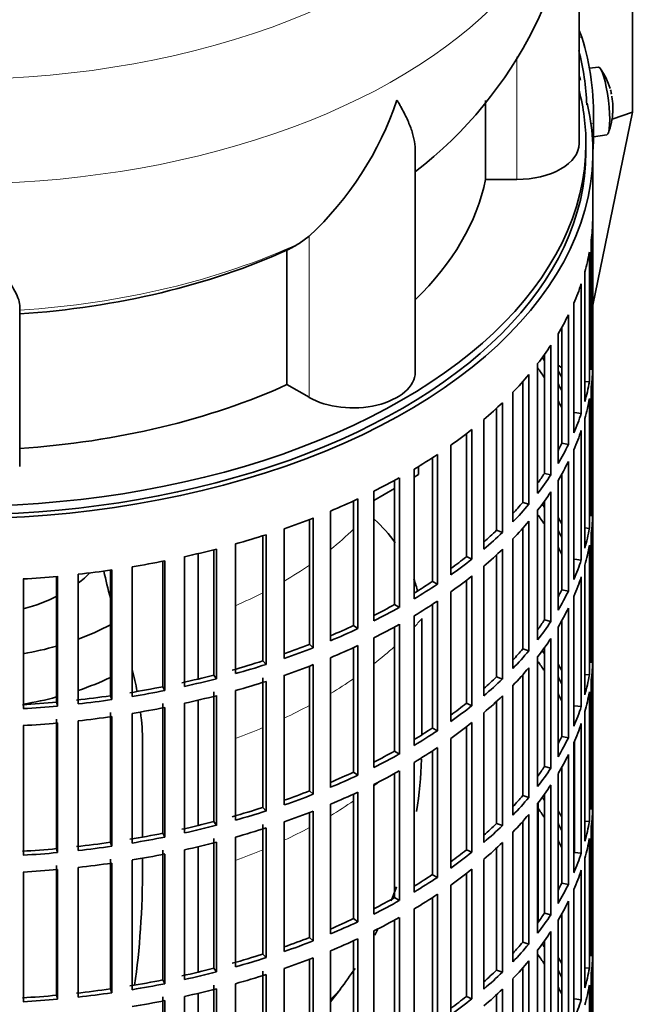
# Model space of a CAD drawing. Header units: millimetres. Extents: x 166 to 762, y -3713 to 2360.
# Tile 4 of 28: x 673 to 762, y -3603 to -3460. Entities that reach past the tile are written whole.
import ezdxf

# ---------------------------------------------------------------- set-up
doc = ezdxf.new("R2010")
doc.units = ezdxf.units.MM
for name, color, linetype in [('M5X8_UNI7687', 7, 'Continuous'), ('VSI134_DIFFUSORE', 7, 'Continuous'), ('VSI134_FILTRO_A', 7, 'Continuous'), ('VSI134_GIUNTO_8×', 7, 'Continuous'), ('VSI134_SUPPORTO_', 7, 'Continuous'), ('VSI134_TERMINALE', 7, 'Continuous')]:
    doc.layers.add(name, color=color, linetype=linetype)

# ---------------------------------------------------------------- blocks, each defined once
blk = doc.blocks.new('SE4')
at = {"layer": 'M5X8_UNI7687', "color": 7, "linetype": 'Continuous', "lineweight": 35}
for p, q in [((757.15, -3466.89), (755.85, -3467.01)), ((756.42, -3476.97), (758.35, -3476.68))]:
    blk.add_line(p, q, dxfattribs=at)
for centre, radius, start, end in [((749.24, -3472.83), 10, 16.6957, 35.0127), ((749.24, -3472.83), 10, 11.8797, 13.5278), ((1125.34, -3416.27), 370.34, 188.5064, 188.6141), ((749.24, -3472.83), 10, 338.98, 357.2751)]:
    blk.add_arc(centre, radius, start, end, dxfattribs=at)
for centre, major_axis, ratio, start_param, end_param in [((757.75, -3471.78), (0.6, -4.89), 0.169759, 0.004788, 3.136805), ((749.22, -3472.74), (-9.78, -2.08), 0.810411, 3.163117, 3.206609), ((749.25, -3472.95), (-9.94, -1.06), 0.589949, 3.053564, 3.168123), ((750.76, -3470.83), (7.36, -5.62), 0.747167, 0.443437, 0.593129)]:
    blk.add_ellipse(centre, major_axis=major_axis, ratio=ratio, start_param=start_param, end_param=end_param, dxfattribs=at)
at = {"layer": 'VSI134_DIFFUSORE', "color": 7, "linetype": 'Continuous', "lineweight": 35}
for p, q in [((754.33, -3477.94), (754.33, -3434.88)), ((740.8, -3471.69), (740.8, -3483.14)), ((730.61, -3511.01), (730.61, -3478.72)), ((740.8, -3483.14), (745.33, -3483.14)), ((715.24, -3491.34), (713.82, -3492.39)), ((712.04, -3493.36), (712.04, -3512.83)), ((673.33, -3524.71), (673.33, -3501.36)), ((712.04, -3512.83), (715.24, -3514.68))]:
    blk.add_line(p, q, dxfattribs=at)
at = {"layer": 'VSI134_DIFFUSORE', "color": 4, "linetype": 'Continuous', "lineweight": 9}
for p, q in [((745.33, -3483.14), (745.33, -3465.36)), ((715.24, -3514.68), (715.24, -3491.34))]:
    blk.add_line(p, q, dxfattribs=at)
at = {"layer": 'VSI134_DIFFUSORE', "color": 7, "linetype": 'Continuous', "lineweight": 35}
for centre, radius, start, end in [((693.44, -3433.86), 60.84, 307.7099, 359.0289), ((682.74, -3456.38), 47.73, 312.9143, 341.3628), ((705.91, -3480), 14.7, 294.6434, 302.5491)]:
    blk.add_arc(centre, radius, start, end, dxfattribs=at)
at = {"layer": 'VSI134_DIFFUSORE', "color": 4, "linetype": 'Continuous', "lineweight": 9}
for centre, major_axis, start_param, end_param in [((664.33, -3419.17), (85.67, 0), 2.81047, 6.283185), ((664.33, -3431.92), (-89.83, 0), 0, 3.209618), ((664.33, -3456.47), (79.5, 0), 4.82584, 5.384336)]:
    blk.add_ellipse(centre, major_axis=major_axis, ratio=0.57735, start_param=start_param, end_param=end_param, dxfattribs=at)
at = {"layer": 'VSI134_DIFFUSORE', "color": 7, "linetype": 'Continuous', "lineweight": 35}
for centre, major_axis, start_param, end_param in [((745.33, -3477.94), (-9, 0), 1.570796, 3.141593), ((664.33, -3477.94), (77, 0), 5.749077, 6.166034), ((664.33, -3458.46), (77, 0), 4.82954, 5.380636), ((721.61, -3511.01), (-9, 0), 0.785398, 3.141593), ((664.33, -3477.94), (77, 0), 4.82954, 5.380636)]:
    blk.add_ellipse(centre, major_axis=major_axis, ratio=0.57735, start_param=start_param, end_param=end_param, dxfattribs=at)
for points, knots in [([(730.61, -3478.82), (730.61, -3478.68), (730.6, -3478.55), (730.56, -3477.91), (730.47, -3477.39), (730.2, -3476.33), (730.02, -3475.78), (729.57, -3474.66), (729.3, -3474.08), (728.84, -3473.18), (728.68, -3472.88), (728.43, -3472.42), (728.34, -3472.26), (728.16, -3471.95), (728.07, -3471.79), (727.97, -3471.63)], [0.4658143, 0.4658143, 0.4658143, 0.4658143, 0.5, 0.5, 0.625, 0.625, 0.75, 0.75, 0.875, 0.875, 0.9375, 0.9375, 0.96875, 0.96875, 1, 1, 1, 1]), ([(673.33, -3501.36), (673.33, -3501.04), (673.24, -3500.68), (672.93, -3499.88), (672.71, -3499.44), (672.3, -3498.72), (672.15, -3498.47), (671.82, -3497.96), (671.65, -3497.69), (671.11, -3496.87), (670.72, -3496.29), (669.87, -3495.07), (669.42, -3494.43), (668.47, -3493.08), (667.98, -3492.36), (666.96, -3490.89), (666.45, -3490.12), (665.66, -3488.93), (665.4, -3488.52), (665, -3487.9), (664.86, -3487.7), (664.6, -3487.28), (664.46, -3487.06), (664.33, -3486.85)], [0, 0, 0, 0, 0.125, 0.125, 0.25, 0.25, 0.3125, 0.3125, 0.375, 0.375, 0.5, 0.5, 0.625, 0.625, 0.75, 0.75, 0.875, 0.875, 0.9375, 0.9375, 0.96875, 0.96875, 1, 1, 1, 1])]:
    blk.add_open_spline(points, degree=3, knots=knots, dxfattribs=at)
at = {"layer": 'VSI134_FILTRO_A', "color": 7, "linetype": 'Continuous', "lineweight": 35}
for p, q in [((756.33, -3643.28), (756.33, -3479.16)), ((756.32, -3489.02), (756.32, -3507.8)), ((756.1, -3491.9), (756.1, -3510.68)), ((755.84, -3493.65), (755.84, -3512.43)), ((755.19, -3496.51), (755.19, -3515.29)), ((754.66, -3498.23), (754.66, -3517.01)), ((753.58, -3501.05), (753.58, -3519.83)), ((752.79, -3502.74), (752.79, -3521.52)), ((751.29, -3505.49), (751.29, -3524.27)), ((751.84, -3504.54), (751.84, -3521.34)), ((750.25, -3507.13), (750.25, -3525.91)), ((749.33, -3508.47), (749.33, -3525.69)), ((756.1, -3507.79), (756.32, -3507.8)), ((748.34, -3509.8), (748.34, -3528.58)), ((747.06, -3511.38), (747.06, -3530.16)), ((756.32, -3510.25), (756.32, -3529.03)), ((746.17, -3512.41), (746.17, -3529.9)), ((755.19, -3512.38), (755.84, -3512.43)), ((744.75, -3513.94), (744.75, -3532.72)), ((756.1, -3513.13), (756.1, -3531.91)), ((743.24, -3515.46), (743.24, -3534.24)), ((755.84, -3514.87), (755.84, -3533.65)), ((742.4, -3516.25), (742.4, -3533.93)), ((753.68, -3516.88), (754.66, -3517.01)), ((740.55, -3517.89), (740.55, -3536.67)), ((755.19, -3517.74), (755.19, -3536.52)), ((738.02, -3519.95), (738.02, -3537.75)), ((738.82, -3519.32), (738.82, -3538.1)), ((754.66, -3519.46), (754.66, -3538.24)), ((751.84, -3521.34), (752.79, -3521.52)), ((733.83, -3522.95), (733.83, -3541.73)), ((735.77, -3521.61), (735.77, -3540.39)), ((753.58, -3522.28), (753.58, -3541.06)), ((733.09, -3523.44), (733.09, -3541.34)), ((752.79, -3523.96), (752.79, -3542.74)), ((730.45, -3525.08), (730.45, -3543.86)), ((749.33, -3525.69), (750.25, -3525.91)), ((751.84, -3525.77), (751.84, -3542.57)), ((727.63, -3526.69), (727.63, -3544.67)), ((728.31, -3526.32), (728.31, -3545.1)), ((751.29, -3526.72), (751.29, -3545.5)), ((724.62, -3528.27), (724.62, -3547.05)), ((750.25, -3528.36), (750.25, -3547.14)), ((721.69, -3529.67), (721.69, -3547.71)), ((722.3, -3529.39), (722.3, -3548.17)), ((746.17, -3529.9), (747.06, -3530.16)), ((749.33, -3529.7), (749.33, -3546.92)), ((756.1, -3529.02), (756.32, -3529.03)), ((718.33, -3531.15), (718.33, -3549.93)), ((748.34, -3531.03), (748.34, -3549.81)), ((756.32, -3531.48), (756.32, -3550.26)), ((715.32, -3532.36), (715.32, -3550.44)), ((715.85, -3532.15), (715.85, -3550.93)), ((747.06, -3532.61), (747.06, -3551.39)), ((711.64, -3533.7), (711.64, -3552.48)), ((742.4, -3533.93), (743.24, -3534.24)), ((746.17, -3533.64), (746.17, -3551.12)), ((755.19, -3533.6), (755.84, -3533.65)), ((756.1, -3534.36), (756.1, -3553.14)), ((708.55, -3534.72), (708.55, -3552.84)), ((709.01, -3534.58), (709.01, -3553.36)), ((744.75, -3535.17), (744.75, -3553.95)), ((701.45, -3536.75), (701.45, -3554.89)), ((701.84, -3536.65), (701.84, -3555.43)), ((704.58, -3535.91), (704.58, -3554.69)), ((743.24, -3536.69), (743.24, -3555.47)), ((755.84, -3536.1), (755.84, -3554.88)), ((694.07, -3538.41), (694.07, -3556.58)), ((694.37, -3538.35), (694.37, -3557.13)), ((697.22, -3537.75), (697.22, -3556.53)), ((738.02, -3537.75), (738.82, -3538.1)), ((742.4, -3537.48), (742.4, -3555.16)), ((753.68, -3538.11), (754.66, -3538.24)), ((686.46, -3539.7), (686.46, -3557.89)), ((686.68, -3539.67), (686.68, -3558.45)), ((689.6, -3539.22), (689.6, -3558)), ((740.55, -3539.12), (740.55, -3557.9)), ((755.19, -3538.97), (755.19, -3557.74)), ((673.86, -3540.98), (673.86, -3559.76)), ((678.68, -3540.61), (678.68, -3558.81)), ((678.81, -3540.6), (678.81, -3559.38)), ((681.8, -3540.3), (681.8, -3559.08)), ((733.09, -3541.34), (733.83, -3541.73)), ((738.02, -3541.18), (738.02, -3558.98)), ((738.82, -3540.55), (738.82, -3559.33)), ((754.66, -3540.69), (754.66, -3559.47)), ((735.77, -3542.84), (735.77, -3561.62)), ((751.84, -3542.57), (752.79, -3542.74)), ((733.83, -3544.18), (733.83, -3562.96)), ((753.58, -3543.51), (753.58, -3562.28)), ((727.63, -3544.67), (728.31, -3545.1)), ((733.09, -3544.67), (733.09, -3562.57)), ((752.79, -3545.19), (752.79, -3563.97)), ((730.45, -3546.31), (730.45, -3565.09)), ((749.33, -3546.92), (750.25, -3547.14)), ((751.84, -3547), (751.84, -3563.8)), ((721.69, -3547.71), (722.3, -3548.17)), ((727.63, -3547.92), (727.63, -3565.9)), ((728.31, -3547.55), (728.31, -3566.33)), ((751.29, -3547.95), (751.29, -3566.73)), ((724.62, -3549.5), (724.62, -3568.28)), ((750.25, -3549.59), (750.25, -3568.37)), ((715.32, -3550.44), (715.85, -3550.93)), ((721.69, -3550.9), (721.69, -3568.94)), ((722.3, -3550.62), (722.3, -3569.4)), ((746.17, -3551.12), (747.06, -3551.39)), ((749.33, -3550.93), (749.33, -3568.15)), ((756.1, -3550.25), (756.32, -3550.26)), ((708.55, -3552.84), (709.01, -3553.36)), ((718.33, -3552.38), (718.33, -3571.16)), ((748.34, -3552.26), (748.34, -3571.04)), ((756.32, -3552.71), (756.32, -3571.49)), ((715.32, -3553.59), (715.32, -3571.67)), ((715.85, -3553.38), (715.85, -3572.16)), ((747.06, -3553.84), (747.06, -3572.62)), ((701.45, -3554.89), (701.84, -3555.43)), ((708.55, -3555.29), (708.55, -3574.07)), ((709.01, -3555.81), (709.01, -3574.59)), ((711.64, -3554.93), (711.64, -3573.71)), ((742.4, -3555.16), (743.24, -3555.47)), ((746.17, -3554.87), (746.17, -3572.35)), ((755.19, -3554.83), (755.84, -3554.88)), ((756.1, -3555.59), (756.1, -3574.37)), ((694.07, -3556.58), (694.37, -3557.13)), ((704.58, -3557.14), (704.58, -3575.92)), ((744.75, -3556.4), (744.75, -3575.18)), ((686.46, -3557.89), (686.68, -3558.45)), ((701.45, -3557.34), (701.45, -3576.12)), ((701.84, -3557.88), (701.84, -3576.66)), ((743.24, -3557.92), (743.24, -3576.69)), ((755.84, -3557.33), (755.84, -3576.11)), ((678.68, -3558.81), (678.81, -3559.38)), ((694.07, -3559.03), (694.07, -3577.81)), ((694.37, -3559.58), (694.37, -3578.36)), ((697.22, -3558.98), (697.22, -3577.76)), ((738.02, -3558.98), (738.82, -3559.33)), ((742.4, -3558.71), (742.4, -3576.38)), ((753.68, -3559.34), (754.66, -3559.47)), ((678.68, -3561.26), (678.68, -3580.04)), ((681.8, -3561.53), (681.8, -3580.3)), ((686.46, -3560.34), (686.46, -3579.12)), ((686.68, -3560.9), (686.68, -3579.68)), ((689.6, -3560.45), (689.6, -3579.23)), ((740.55, -3560.35), (740.55, -3579.13)), ((755.19, -3560.19), (755.19, -3578.97)), ((673.86, -3562.21), (673.86, -3580.99)), ((678.81, -3561.83), (678.81, -3580.61)), ((733.09, -3562.57), (733.83, -3562.96)), ((738.02, -3562.4), (738.02, -3580.21)), ((738.82, -3561.78), (738.82, -3580.56)), ((754.66, -3561.92), (754.66, -3580.7)), ((735.77, -3564.07), (735.77, -3582.85)), ((751.84, -3563.8), (752.79, -3563.97)), ((733.83, -3565.41), (733.83, -3584.19)), ((753.58, -3564.73), (753.58, -3583.51)), ((753.68, -3564.49), (753.68, -3580.57)), ((727.63, -3565.9), (728.31, -3566.33)), ((733.09, -3565.9), (733.09, -3583.8)), ((752.79, -3566.42), (752.79, -3585.2)), ((730.45, -3567.54), (730.45, -3586.32)), ((749.33, -3568.15), (750.25, -3568.37)), ((751.84, -3568.23), (751.84, -3585.03)), ((721.69, -3568.94), (722.3, -3569.4)), ((727.63, -3569.15), (727.63, -3587.13)), ((728.31, -3568.78), (728.31, -3587.56)), ((751.29, -3569.18), (751.29, -3587.96)), ((724.62, -3570.73), (724.62, -3589.51)), ((750.25, -3570.82), (750.25, -3589.6)), ((756.1, -3571.48), (756.32, -3571.49)), ((715.32, -3571.67), (715.85, -3572.16)), ((721.69, -3572.13), (721.69, -3590.17)), ((722.3, -3571.85), (722.3, -3590.63)), ((746.17, -3572.35), (747.06, -3572.62)), ((749.33, -3572.16), (749.33, -3589.38)), ((708.55, -3574.07), (709.01, -3574.59)), ((718.33, -3573.61), (718.33, -3592.39)), ((748.34, -3573.49), (748.34, -3592.27)), ((756.32, -3573.94), (756.32, -3592.72)), ((715.32, -3574.82), (715.32, -3592.9)), ((715.85, -3574.61), (715.85, -3593.39)), ((747.06, -3575.07), (747.06, -3593.85)), ((701.45, -3576.12), (701.84, -3576.66)), ((708.55, -3576.52), (708.55, -3595.3)), ((709.01, -3577.03), (709.01, -3595.81)), ((711.64, -3576.16), (711.64, -3594.94)), ((742.4, -3576.38), (743.24, -3576.69)), ((746.17, -3576.09), (746.17, -3593.58)), ((755.19, -3576.06), (755.84, -3576.11)), ((756.1, -3576.82), (756.1, -3595.6)), ((694.07, -3577.81), (694.37, -3578.36)), ((701.45, -3578.57), (701.45, -3597.35)), ((704.58, -3578.37), (704.58, -3597.15)), ((744.75, -3577.63), (744.75, -3596.41)), ((755.84, -3578.56), (755.84, -3597.34)), ((678.68, -3580.04), (678.81, -3580.61)), ((686.46, -3579.12), (686.68, -3579.68)), ((701.84, -3579.11), (701.84, -3597.89)), ((742.4, -3579.94), (742.4, -3597.61)), ((743.24, -3579.14), (743.24, -3597.92)), ((694.07, -3580.26), (694.07, -3599.04)), ((694.37, -3580.81), (694.37, -3599.59)), ((697.22, -3580.21), (697.22, -3598.99)), ((738.02, -3580.21), (738.82, -3580.56)), ((753.68, -3580.57), (754.66, -3580.7)), ((755.19, -3581.42), (755.19, -3600.2)), ((678.68, -3582.49), (678.68, -3601.26)), ((681.8, -3582.75), (681.8, -3601.53)), ((686.46, -3581.57), (686.46, -3600.35)), ((686.68, -3582.13), (686.68, -3600.91)), ((689.6, -3581.68), (689.6, -3600.46)), ((740.55, -3581.58), (740.55, -3600.36)), ((673.86, -3583.43), (673.86, -3602.21)), ((678.81, -3583.06), (678.81, -3601.84)), ((733.09, -3583.8), (733.83, -3584.19)), ((738.02, -3583.63), (738.02, -3601.44)), ((738.82, -3583.01), (738.82, -3601.79)), ((754.66, -3583.14), (754.66, -3601.92)), ((735.77, -3585.3), (735.77, -3604.08)), ((751.84, -3585.03), (752.79, -3585.2)), ((727.63, -3587.13), (728.31, -3587.56)), ((733.09, -3587.13), (733.09, -3605.03)), ((733.83, -3586.64), (733.83, -3605.42)), ((753.58, -3585.96), (753.58, -3604.74)), ((752.79, -3587.65), (752.79, -3606.43)), ((728.31, -3590), (728.31, -3608.78)), ((730.45, -3588.77), (730.45, -3607.55)), ((749.33, -3589.38), (750.25, -3589.6)), ((751.84, -3589.46), (751.84, -3606.26)), ((721.69, -3590.17), (722.3, -3590.63)), ((727.63, -3590.38), (727.63, -3608.36)), ((751.29, -3590.4), (751.29, -3609.18)), ((724.62, -3591.95), (724.62, -3610.73)), ((750.25, -3592.05), (750.25, -3610.83)), ((756.1, -3592.71), (756.32, -3592.72)), ((715.32, -3592.9), (715.85, -3593.39)), ((721.69, -3593.36), (721.69, -3611.4)), ((722.3, -3593.08), (722.3, -3611.86)), ((746.17, -3593.58), (747.06, -3593.85)), ((749.33, -3593.39), (749.33, -3610.61)), ((708.55, -3595.3), (709.01, -3595.81)), ((718.33, -3594.84), (718.33, -3613.62)), ((748.34, -3594.71), (748.34, -3613.49)), ((756.32, -3595.16), (756.32, -3613.94)), ((715.32, -3596.05), (715.32, -3614.13)), ((715.85, -3595.84), (715.85, -3614.62)), ((747.06, -3596.3), (747.06, -3615.08)), ((701.45, -3597.35), (701.84, -3597.89)), ((708.55, -3597.75), (708.55, -3616.53)), ((709.01, -3598.26), (709.01, -3617.04)), ((711.64, -3597.39), (711.64, -3616.17)), ((742.4, -3597.61), (743.24, -3597.92)), ((746.17, -3597.32), (746.17, -3614.81)), ((755.19, -3597.29), (755.84, -3597.34)), ((756.1, -3598.05), (756.1, -3616.83)), ((694.07, -3599.04), (694.37, -3599.59)), ((701.45, -3599.8), (701.45, -3618.58)), ((704.58, -3599.6), (704.58, -3618.38)), ((744.75, -3598.86), (744.75, -3617.64)), ((755.84, -3599.79), (755.84, -3618.57)), ((678.68, -3601.26), (678.81, -3601.84)), ((686.46, -3600.35), (686.68, -3600.91)), ((697.22, -3601.44), (697.22, -3620.22)), ((701.84, -3600.34), (701.84, -3619.11)), ((738.02, -3601.44), (738.82, -3601.79)), ((742.4, -3601.17), (742.4, -3618.84)), ((743.24, -3600.37), (743.24, -3619.15)), ((694.07, -3601.49), (694.07, -3620.27)), ((694.37, -3602.04), (694.37, -3620.82)), ((753.68, -3601.8), (754.66, -3601.92))]:
    blk.add_line(p, q, dxfattribs=at)
for centre, major_axis, start_param, end_param in [((664.33, -3479.16), (-92, 0), -0.208894, 3.275404), ((664.33, -3479.16), (-92, 0), 3.339221, 3.350487), ((664.33, -3479.16), (-91, 0), 0, 3.141593), ((664.33, -3488.15), (92, 0), 6.212375, 6.266729), ((664.33, -3488.15), (92, 0), -0.158077, -0.103722), ((664.33, -3488.15), (92, 0), -0.245343, -0.190989), ((664.33, -3488.15), (92, 0), -0.33261, -0.278255), ((664.33, -3488.15), (92, 0), -0.419876, -0.365522), ((664.33, -3506.93), (92, 0), 6.212375, 6.266729), ((664.33, -3528.15), (91, 0), 0.365223, 0.374965), ((664.33, -3488.15), (92, 0), -0.507143, -0.452788), ((664.33, -3530.6), (91, 0), 0.365223, 0.394539), ((664.33, -3528.15), (92, 0), 0.313806, 0.33261), ((664.33, -3509.38), (92, 0), 6.212375, 6.266729), ((664.33, -3528.15), (91, 0), 0.277957, 0.299174), ((664.33, -3506.93), (92, 0), -0.158077, -0.103722), ((664.33, -3488.15), (92, 0), -0.594409, -0.540055), ((664.33, -3530.6), (91, 0), 0.277957, 0.299174), ((664.33, -3509.38), (92, 0), -0.158077, -0.103722), ((664.33, -3506.93), (92, 0), -0.245343, -0.190989), ((664.33, -3488.15), (92, 0), -0.681676, -0.627321), ((664.33, -3509.38), (92, 0), -0.245343, -0.190989), ((664.33, -3506.93), (91, 0), -0.299174, -0.277957), ((664.33, -3506.93), (92, 0), -0.33261, -0.278255), ((664.33, -3488.15), (92, 0), -0.768942, -0.714588), ((664.33, -3509.38), (92, 0), -0.33261, -0.278255), ((664.33, -3506.93), (91, 0), -0.394539, -0.365223), ((664.33, -3488.15), (92, 0), -0.856209, -0.801854), ((664.33, -3506.93), (92, 0), -0.419876, -0.365522), ((664.33, -3509.38), (92, 0), -0.419876, -0.365522), ((664.33, -3488.15), (92, 0), -0.943475, -0.889121), ((664.33, -3506.93), (91, 0), -0.486998, -0.45249), ((664.33, -3506.93), (92, 0), -0.507143, -0.452788), ((664.33, -3549.38), (91, 0), 0.365223, 0.374965), ((664.33, -3528.15), (92, 0), 6.212375, 6.266729), ((664.33, -3530.6), (92, 0), 6.212375, 6.266729), ((664.33, -3488.15), (92, 0), -1.030742, -0.976387), ((664.33, -3509.38), (92, 0), -0.507143, -0.452788), ((664.33, -3551.83), (91, 0), 0.365223, 0.394539), ((664.33, -3549.38), (92, 0), 0.313806, 0.33261), ((664.33, -3506.93), (91, 0), -0.577951, -0.539756), ((664.33, -3506.93), (92, 0), -0.594409, -0.540055), ((664.33, -3549.38), (91, 0), 0.277957, 0.299174), ((664.33, -3528.15), (92, 0), -0.158077, -0.103722), ((664.33, -3488.15), (92, 0), -1.118008, -1.063654), ((664.33, -3488.15), (92, 0), -1.205275, -1.15092), ((664.33, -3509.38), (92, 0), -0.594409, -0.540055), ((664.33, -3551.83), (91, 0), 0.277957, 0.299174), ((664.33, -3530.6), (92, 0), -0.158077, -0.103722), ((664.33, -3488.15), (92, 0), -1.292541, -1.238186), ((664.33, -3506.93), (91, 0), -0.668018, -0.627022), ((664.33, -3506.93), (92, 0), -0.681676, -0.627321), ((664.33, -3528.15), (92, 0), -0.245343, -0.190989), ((664.33, -3488.15), (92, 0), -1.379807, -1.325453), ((664.33, -3488.15), (92, 0), -1.467074, -1.412719), ((664.33, -3506.93), (91, 0), -0.757518, -0.714289), ((664.33, -3509.38), (92, 0), -0.681676, -0.627321), ((664.33, -3530.6), (92, 0), -0.245343, -0.190989), ((664.33, -3506.93), (92, 0), -0.768942, -0.714588), ((664.33, -3528.15), (91, 0), -0.299174, -0.277957), ((664.33, -3528.15), (92, 0), -0.33261, -0.278255), ((664.33, -3509.38), (92, 0), -0.768942, -0.714588), ((664.33, -3506.93), (91, 0), -0.846635, -0.801555), ((664.33, -3506.93), (92, 0), -0.856209, -0.801854), ((664.33, -3530.6), (92, 0), -0.33261, -0.278255), ((664.33, -3528.15), (91, 0), -0.394539, -0.365223), ((664.33, -3528.15), (92, 0), -0.419876, -0.365522), ((664.33, -3506.93), (91, 0), -0.935485, -0.888822), ((664.33, -3506.93), (92, 0), -0.943475, -0.889121), ((664.33, -3509.38), (92, 0), -0.856209, -0.801854), ((664.33, -3530.6), (92, 0), -0.419876, -0.365522), ((664.33, -3506.93), (91, 0), -1.024141, -0.976088), ((664.33, -3506.93), (92, 0), -1.030742, -0.976387), ((664.33, -3509.38), (92, 0), -0.943475, -0.889121), ((664.33, -3528.15), (91, 0), -0.486998, -0.45249), ((664.33, -3528.15), (92, 0), -0.507143, -0.452788), ((664.33, -3570.61), (91, 0), 0.365223, 0.374965), ((664.33, -3549.38), (92, 0), 6.212375, 6.266729), ((664.33, -3506.93), (91, 0), -1.118307, -1.063355), ((664.33, -3573.06), (91, 0), 0.365223, 0.394539), ((664.33, -3551.83), (92, 0), 6.212375, 6.266729), ((664.33, -3506.93), (92, 0), -1.118008, -1.063654), ((664.33, -3509.38), (92, 0), -1.030742, -0.976387), ((664.33, -3530.6), (92, 0), -0.507143, -0.452788), ((664.33, -3570.61), (92, 0), 0.313806, 0.33261), ((664.33, -3506.93), (91, 0), -1.205573, -1.150621), ((664.33, -3506.93), (92, 0), -1.205275, -1.15092), ((664.33, -3509.38), (92, 0), -1.118008, -1.063654), ((664.33, -3528.15), (91, 0), -0.577951, -0.539756), ((664.33, -3528.15), (92, 0), -0.594409, -0.540055), ((664.33, -3570.61), (91, 0), 0.277957, 0.299174), ((664.33, -3549.38), (92, 0), -0.158077, -0.103722), ((664.33, -3506.93), (91, 0), -1.29284, -1.237888), ((664.33, -3506.93), (92, 0), -1.292541, -1.238186), ((664.33, -3506.93), (91, 0), -1.380106, -1.325154), ((664.33, -3506.93), (92, 0), -1.379807, -1.325453), ((664.33, -3509.38), (92, 0), -1.205275, -1.15092), ((664.33, -3530.6), (92, 0), -0.594409, -0.540055), ((664.33, -3573.06), (91, 0), 0.277957, 0.299174), ((664.33, -3551.83), (92, 0), -0.158077, -0.103722), ((664.33, -3506.93), (91, 0), -1.467373, -1.412421), ((664.33, -3506.93), (92, 0), -1.467074, -1.412719), ((664.33, -3509.38), (92, 0), -1.292541, -1.238186), ((664.33, -3528.15), (91, 0), -0.668018, -0.627022), ((664.33, -3528.15), (92, 0), -0.681676, -0.627321), ((664.33, -3549.38), (92, 0), -0.245343, -0.190989), ((664.33, -3509.38), (92, 0), -1.379807, -1.325453), ((664.33, -3509.38), (92, 0), -1.467074, -1.412719), ((664.33, -3528.15), (91, 0), -0.757518, -0.714289), ((664.33, -3530.6), (92, 0), -0.681676, -0.627321), ((664.33, -3551.83), (92, 0), -0.245343, -0.190989), ((664.33, -3528.15), (92, 0), -0.768942, -0.714588), ((664.33, -3549.38), (91, 0), -0.299174, -0.277957), ((664.33, -3549.38), (92, 0), -0.33261, -0.278255), ((664.33, -3530.6), (92, 0), -0.768942, -0.714588), ((664.33, -3528.15), (91, 0), -0.846635, -0.801555), ((664.33, -3528.15), (92, 0), -0.856209, -0.801854), ((664.33, -3551.83), (92, 0), -0.33261, -0.278255), ((664.33, -3549.38), (91, 0), -0.394539, -0.365223), ((664.33, -3549.38), (92, 0), -0.419876, -0.365522), ((664.33, -3528.15), (91, 0), -0.935485, -0.888822), ((664.33, -3528.15), (92, 0), -0.943475, -0.889121), ((664.33, -3530.6), (92, 0), -0.856209, -0.801854), ((664.33, -3551.83), (92, 0), -0.419876, -0.365522), ((664.33, -3570.61), (92, 0), 6.212375, 6.266729), ((664.33, -3528.15), (91, 0), -1.024141, -0.976088), ((664.33, -3528.15), (92, 0), -1.030742, -0.976387), ((664.33, -3530.6), (92, 0), -0.943475, -0.889121), ((664.33, -3549.38), (91, 0), -0.486998, -0.45249), ((664.33, -3549.38), (92, 0), -0.507143, -0.452788), ((664.33, -3591.84), (91, 0), 0.365223, 0.374965), ((664.33, -3528.15), (91, 0), -1.118307, -1.063355), ((664.33, -3594.29), (91, 0), 0.365223, 0.394539), ((664.33, -3573.06), (92, 0), 6.212375, 6.266729), ((664.33, -3528.15), (92, 0), -1.118008, -1.063654), ((664.33, -3530.6), (92, 0), -1.030742, -0.976387), ((664.33, -3551.83), (92, 0), -0.507143, -0.452788), ((664.33, -3591.84), (92, 0), 0.313806, 0.33261), ((664.33, -3528.15), (91, 0), -1.205573, -1.150621), ((664.33, -3528.15), (92, 0), -1.205275, -1.15092), ((664.33, -3530.6), (92, 0), -1.118008, -1.063654), ((664.33, -3549.38), (91, 0), -0.577951, -0.539756), ((664.33, -3549.38), (92, 0), -0.594409, -0.540055), ((664.33, -3591.84), (91, 0), 0.277957, 0.299174), ((664.33, -3570.61), (92, 0), -0.158077, -0.103722), ((664.33, -3528.15), (91, 0), -1.29284, -1.237888), ((664.33, -3528.15), (92, 0), -1.292541, -1.238186), ((664.33, -3573.06), (92, 0), -0.158077, -0.103722), ((664.33, -3528.15), (91, 0), -1.467373, -1.412421), ((664.33, -3528.15), (91, 0), -1.380106, -1.325154), ((664.33, -3528.15), (92, 0), -1.379807, -1.325453), ((664.33, -3530.6), (92, 0), -1.205275, -1.15092), ((664.33, -3551.83), (92, 0), -0.594409, -0.540055), ((664.33, -3594.29), (91, 0), 0.277957, 0.299174), ((664.33, -3528.15), (92, 0), -1.467074, -1.412719), ((664.33, -3530.6), (92, 0), -1.292541, -1.238186), ((664.33, -3549.38), (91, 0), -0.668018, -0.627022), ((664.33, -3549.38), (92, 0), -0.681676, -0.627321), ((664.33, -3570.61), (92, 0), -0.245343, -0.190989), ((664.33, -3530.6), (92, 0), -1.379807, -1.325453), ((664.33, -3530.6), (92, 0), -1.467074, -1.412719), ((664.33, -3549.38), (91, 0), -0.757518, -0.714289), ((664.33, -3549.38), (92, 0), -0.768942, -0.714588), ((664.33, -3551.83), (92, 0), -0.681676, -0.627321), ((664.33, -3573.06), (92, 0), -0.245343, -0.190989), ((664.33, -3570.61), (91, 0), -0.299174, -0.277957), ((664.33, -3570.61), (92, 0), -0.33261, -0.278255), ((664.33, -3549.38), (91, 0), -0.846635, -0.801555), ((664.33, -3551.83), (92, 0), -0.768942, -0.714588), ((664.33, -3549.38), (92, 0), -0.856209, -0.801854), ((664.33, -3573.06), (92, 0), -0.33261, -0.278255), ((664.33, -3551.83), (92, 0), -0.856209, -0.801854), ((664.33, -3570.61), (91, 0), -0.394539, -0.365223), ((664.33, -3570.61), (92, 0), -0.419876, -0.365522), ((664.33, -3549.38), (91, 0), -0.935485, -0.888822), ((664.33, -3549.38), (92, 0), -0.943475, -0.889121), ((664.33, -3573.06), (92, 0), -0.419876, -0.365522), ((664.33, -3591.84), (92, 0), 6.212375, 6.266729), ((664.33, -3549.38), (91, 0), -1.024141, -0.976088), ((664.33, -3549.38), (92, 0), -1.030742, -0.976387), ((664.33, -3551.83), (92, 0), -0.943475, -0.889121), ((664.33, -3570.61), (91, 0), -0.486998, -0.45249), ((664.33, -3570.61), (92, 0), -0.507143, -0.452788), ((664.33, -3613.07), (91, 0), 0.365223, 0.374965), ((664.33, -3549.38), (91, 0), -1.118307, -1.063355), ((664.33, -3615.52), (91, 0), 0.365223, 0.394539), ((664.33, -3613.07), (92, 0), 0.313806, 0.33261), ((664.33, -3594.29), (92, 0), 6.212375, 6.266729), ((664.33, -3549.38), (92, 0), -1.118008, -1.063654), ((664.33, -3551.83), (92, 0), -1.030742, -0.976387), ((664.33, -3573.06), (92, 0), -0.507143, -0.452788), ((664.33, -3549.38), (91, 0), -1.205573, -1.150621), ((664.33, -3549.38), (92, 0), -1.205275, -1.15092), ((664.33, -3551.83), (92, 0), -1.118008, -1.063654), ((664.33, -3570.61), (91, 0), -0.577951, -0.539756), ((664.33, -3570.61), (92, 0), -0.594409, -0.540055), ((664.33, -3613.07), (91, 0), 0.277957, 0.299174), ((664.33, -3591.84), (92, 0), -0.158077, -0.103722), ((664.33, -3549.38), (91, 0), -1.29284, -1.237888), ((664.33, -3549.38), (92, 0), -1.292541, -1.238186), ((664.33, -3594.29), (92, 0), -0.158077, -0.103722), ((664.33, -3549.38), (91, 0), -1.467373, -1.412421), ((664.33, -3549.38), (91, 0), -1.380106, -1.325154), ((664.33, -3549.38), (92, 0), -1.379807, -1.325453), ((664.33, -3551.83), (92, 0), -1.205275, -1.15092), ((664.33, -3570.61), (91, 0), -0.668018, -0.627022), ((664.33, -3573.06), (92, 0), -0.594409, -0.540055), ((664.33, -3615.52), (91, 0), 0.277957, 0.299174), ((664.33, -3549.38), (92, 0), -1.467074, -1.412719), ((664.33, -3551.83), (92, 0), -1.292541, -1.238186), ((664.33, -3570.61), (92, 0), -0.681676, -0.627321), ((664.33, -3591.84), (92, 0), -0.245343, -0.190989)]:
    blk.add_ellipse(centre, major_axis=major_axis, ratio=0.57735, start_param=start_param, end_param=end_param, dxfattribs=at)
at = {"layer": 'VSI134_GIUNTO_8×', "color": 7, "linetype": 'Continuous', "lineweight": 35}
for centre, major_axis, start_param, end_param in [((664.33, -3533.87), (-22, 0), -3.795301, -3.653859), ((664.33, -3533.87), (-22, 0), 2.018583, 2.287896), ((664.33, -3533.87), (-32.5, 0), -4.14508, -3.963396), ((664.33, -3533.87), (-32.5, 0), -4.414934, -4.255007), ((664.33, -3539.96), (-34.5, 0), -4.181601, -4.016029), ((664.33, -3539.96), (-34.5, 0), -4.432658, -4.283346)]:
    blk.add_ellipse(centre, major_axis=major_axis, ratio=0.57735, start_param=start_param, end_param=end_param, dxfattribs=at)
at = {"layer": 'VSI134_SUPPORTO_', "color": 7, "linetype": 'Continuous', "lineweight": 35}
for p, q in [((755.33, -3479.16), (755.33, -3477.94)), ((731.09, -3525.87), (730.45, -3526.24)), ((731.09, -3525.87), (731.09, -3524.7)), ((727.63, -3527.86), (724.62, -3529.6)), ((699.16, -3537.31), (699.16, -3555.47)), ((731.56, -3563.57), (731.56, -3546.73)), ((699.16, -3558.54), (699.16, -3576.69)), ((691.12, -3578.37), (691.12, -3564.49)), ((748.41, -3573.4), (748.41, -3590.72)), ((699.16, -3579.77), (699.16, -3597.92)), ((691.12, -3582.55), (691.12, -3581.42)), ((699.16, -3601), (699.16, -3619.15)), ((718.33, -3602.21), (719.77, -3600.37))]:
    blk.add_line(p, q, dxfattribs=at)
for centre, radius, start, end in [((710.69, -3547.86), 20.9, 35.4329, 47.7987), ((710.69, -3547.86), 20.9, 14.0259, 19.2298), ((673.35, -3565.24), 58.21, 350.6842, 358.1868), ((673.35, -3565.24), 58.21, 337.4118, 339.555), ((673.35, -3565.24), 58.21, 332.0207, 332.8941), ((673.35, -3565.24), 58.21, 322.877, 326.4969)]:
    blk.add_arc(centre, radius, start, end, dxfattribs=at)
for centre, major_axis, ratio, start_param, end_param in [((664.33, -3477.94), (91, 0), 0.57735, 2.993207, 6.283185), ((664.33, -3477.94), (91, 0), 0.57735, 0, 0.148034), ((696.48, -3538.7), (-8.14, 34.04), 0.31246, 1.529366, 1.643573), ((685.38, -3556.49), (3.49, -14.59), 0.31246, 1.44286, 1.661698), ((685.38, -3556.49), (3.49, -14.59), 0.31246, 0.917533, 1.237075), ((656.68, -3534.54), (20.93, -87.53), 0.31246, 0.65805, 0.917533)]:
    blk.add_ellipse(centre, major_axis=major_axis, ratio=ratio, start_param=start_param, end_param=end_param, dxfattribs=at)
at = {"layer": 'VSI134_SUPPORTO_', "color": 4, "linetype": 'Continuous', "lineweight": 9}
for centre, major_axis, start_param, end_param in [((664.33, -3514.22), (66.6, 0), -0.625209, -0.533057), ((664.33, -3514.22), (66.6, 0), -0.780897, -0.698932), ((664.33, -3514.22), (66.6, 0), -0.921885, -0.844673), ((664.33, -3527.53), (75, 0), -0.491682, -0.459415), ((664.33, -3527.53), (75, 0), -0.63707, -0.566131), ((664.33, -3527.53), (75, 0), -0.766956, -0.70007), ((664.33, -3527.53), (75, 0), -0.888301, -0.823319), ((664.33, -3527.53), (75, 0), -1.004352, -0.94022), ((664.33, -3545.21), (75, 0), -0.63707, -0.618187), ((664.33, -3545.21), (75, 0), -0.766956, -0.70007), ((664.33, -3545.21), (75, 0), -0.888301, -0.823319), ((664.33, -3545.21), (75, 0), -1.004352, -0.94022), ((664.33, -3583.99), (62.27, 0), -0.521266, -0.473078)]:
    blk.add_ellipse(centre, major_axis=major_axis, ratio=0.57735, start_param=start_param, end_param=end_param, dxfattribs=at)
at = {"layer": 'VSI134_TERMINALE', "color": 7, "linetype": 'Continuous', "lineweight": 35}
for p, q in [((762.05, -3445.85), (762.05, -3473.4)), ((756.33, -3501.33), (762.05, -3473.4)), ((759.11, -3474.38), (762.05, -3473.4)), ((756.43, -3474.98), (756.43, -3476.61)), ((751.84, -3510.42), (751.29, -3510.02))]:
    blk.add_line(p, q, dxfattribs=at)
at = {"layer": 'VSI134_TERMINALE', "color": 4, "linetype": 'Continuous', "lineweight": 9}
for p, q in [((754.33, -3462.55), (754.75, -3462.52)), ((756.05, -3475.01), (756.43, -3474.98)), ((756.43, -3476.61), (756.23, -3476.63))]:
    blk.add_line(p, q, dxfattribs=at)
at = {"layer": 'VSI134_TERMINALE', "color": 7, "linetype": 'Continuous', "lineweight": 35}
for centre, radius, start, end in [((717.82, -3473.85), 38.63, 358.3189, 17.0497), ((718.57, -3473.71), 36.9, 2.1286, 14.5372)]:
    blk.add_arc(centre, radius, start, end, dxfattribs=at)
blk.add_ellipse((664.33, -3475.08), major_axis=(93, 0), ratio=0.57735, start_param=0.236132, end_param=0.254688, dxfattribs=at)
blk.add_open_spline([(756.43, -3476.61), (756.43, -3477.1), (756.42, -3477.54), (756.4, -3478.15), (756.39, -3478.34), (756.37, -3478.6), (756.37, -3478.68), (756.36, -3478.76)], degree=3, knots=[0, 0, 0, 0, 0.125, 0.125, 0.1875, 0.1875, 0.2147272, 0.2147272, 0.2147272, 0.2147272], dxfattribs=at)

msp = doc.modelspace()

# ---------------------------------------------------------------- block references
msp.add_blockref('SE4', (0, 0))

doc.saveas('drawing.dxf')
